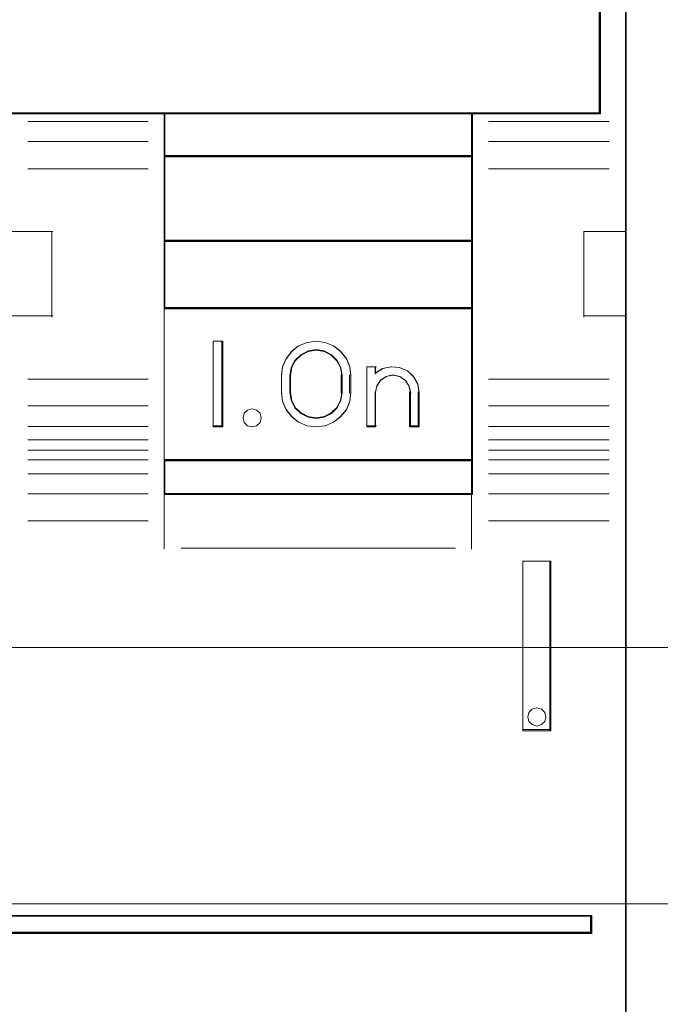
# Model space of a CAD drawing. Header units: millimetres. Extents: x 12819 to 17524, y -4386 to -1138.
# Tile 11 of 94: x 13078.96 to 13080.84, y -4251.15 to -4248.27. Entities that reach past the tile are written whole.
import ezdxf

# ---------------------------------------------------------------- set-up
doc = ezdxf.new("R2010")
doc.units = ezdxf.units.MM
doc.layers.get('0').update_dxf_attribs({"lineweight": 15})
doc.layers.add('30', color=7, linetype='Continuous', lineweight=15)
doc.layers.add('45', color=7, linetype='Continuous', lineweight=15)

# ---------------------------------------------------------------- blocks, each defined once
blk = doc.blocks.new('*U387')
at = {"layer": '30', "color": 7}
blk.add_lwpolyline([(51.982287, -642.476959), (396.085575, -642.476959), (396.085575, -678.4532), (51.982287, -678.4532), (51.982287, -642.476959)], close=True, dxfattribs=at)
for points in [[(51.982287, -642.476959), (396.085575, -642.476959), (396.085575, -678.4532), (51.982287, -678.4532), (51.982287, -642.476959)], [(51.982287, -649.973605), (396.085575, -649.973605), (396.085575, -670.956554), (51.982287, -670.956554), (51.982287, -649.973605)]]:
    blk.add_lwpolyline(points, dxfattribs=at)
blk = doc.blocks.new('*U389')
at = {"layer": '45', "color": 7}
for points in [[(152.004021, -618.998131), (134.000293, -618.998131), (134.000293, -701.064777), (152.004021, -701.064777), (169.996615, -701.064777), (188.000343, -701.064777), (188.000343, -618.998131), (169.996615, -618.998131), (152.004021, -618.998131)], [(156.502509, -655.33704), (165.49917, -655.33704), (169.997501, -655.33704), (174.501399, -655.33704), (183.503627, -655.33704), (187.244813, -655.33704), (187.244813, -651.924797), (187.244813, -651.287771), (179.751307, -651.04404), (172.252233, -650.877859), (164.75316, -650.800308), (157.248519, -650.800308), (149.749446, -650.877859), (142.244805, -651.04404), (134.751299, -651.287771), (134.751299, -651.924797), (134.751299, -655.33704), (138.498052, -655.33704), (147.494713, -655.33704), (152.004178, -655.33704), (156.502509, -655.33704)], [(174.475448, -655.303251), (174.475448, -656.591737), (183.505617, -656.591737), (183.505617, -655.303251), (174.475448, -655.303251)], [(183.505617, -656.557948), (174.475448, -656.557948), (174.475448, -659.067342), (183.505617, -659.067342), (183.505617, -656.557948)], [(183.505617, -659.033553), (174.475448, -659.033553), (174.475448, -661.040618), (183.505617, -661.040618), (183.505617, -659.033553)], [(174.475448, -661.006829), (174.475448, -665.484994), (183.505617, -665.484994), (183.505617, -661.006829), (174.475448, -661.006829)], [(176.194619, -661.986709), (176.194619, -664.496103), (175.905074, -664.496103), (175.905074, -661.986709), (176.194619, -661.986709)], [(177.907003, -663.492346), (177.907003, -662.990467), (177.935326, -662.733951), (178.042954, -662.494164), (178.207228, -662.28226), (178.411154, -662.12612), (178.660397, -662.025744), (178.926634, -661.986709), (179.187206, -662.025744), (179.430785, -662.12612), (179.640376, -662.28226), (179.810314, -662.494164), (179.906613, -662.733951), (179.940601, -662.990467), (179.940601, -663.492346), (179.906613, -663.754438), (179.810314, -663.994224), (179.640376, -664.200552), (179.430785, -664.356692), (179.187206, -664.462645), (178.926634, -664.496103), (178.660397, -664.462645), (178.411154, -664.356692), (178.207228, -664.200552), (178.042954, -663.994224), (177.935326, -663.754438), (177.907003, -663.492346)], [(178.158092, -662.989678), (178.158092, -663.493134), (178.19225, -663.72808), (178.300417, -663.94065), (178.471208, -664.102875), (178.687542, -664.20916), (178.926648, -664.248317), (179.160061, -664.20916), (179.370703, -664.102875), (179.541493, -663.94065), (179.64966, -663.72808), (179.689511, -663.493134), (179.689511, -662.989678), (179.64966, -662.754732), (179.541493, -662.55335), (179.370703, -662.385532), (179.160061, -662.273653), (178.926648, -662.234495), (178.687542, -662.273653), (178.471208, -662.385532), (178.300417, -662.55335), (178.19225, -662.754732), (178.158092, -662.989678)], [(180.406586, -664.496103), (180.406586, -662.734572), (180.662577, -662.734572), (180.662577, -662.919701), (180.873058, -662.790671), (181.117671, -662.734572), (181.362284, -662.757012), (181.59552, -662.852381), (181.777558, -663.02629), (181.89702, -663.239469), (181.942529, -663.486308), (181.942529, -664.496103), (181.686539, -664.496103), (181.686539, -663.486308), (181.641029, -663.295569), (181.532945, -663.13288), (181.367973, -663.02068), (181.168869, -662.98141), (180.975454, -663.02068), (180.810482, -663.13288), (180.702398, -663.295569), (180.662577, -663.486308), (180.662577, -664.496103), (180.406586, -664.496103)], [(177.284604, -664.096142), (177.314341, -664.231423), (177.284604, -664.366704), (177.17755, -664.460812), (177.052653, -664.496103), (176.915862, -664.460812), (176.820703, -664.366704), (176.785018, -664.231423), (176.820703, -664.096142), (176.915862, -664.002033), (177.052653, -663.966743), (177.17755, -664.002033), (177.284604, -664.096142)], [(174.475448, -665.451205), (174.475448, -666.476137), (183.505617, -666.476137), (183.505617, -665.451205), (174.475448, -665.451205)], [(184.973698, -668.422381), (184.973698, -673.38936), (185.797091, -673.38936), (185.797091, -668.422381), (184.973698, -668.422381)], [(185.618057, -672.853019), (185.647794, -672.982085), (185.618057, -673.117018), (185.51695, -673.210885), (185.380159, -673.251951), (185.243367, -673.210885), (185.148208, -673.117018), (185.118471, -672.982085), (185.148208, -672.853019), (185.243367, -672.759152), (185.380159, -672.718085), (185.51695, -672.759152), (185.618057, -672.853019)], [(169.973936, -678.8001), (169.973936, -679.322702), (186.993724, -679.322702), (186.993724, -678.8001), (169.973936, -678.8001)]]:
    blk.add_lwpolyline(points, close=True, dxfattribs=at)
at = {"layer": '45', "color": 139}
for points in [[(152.004021, -618.998131), (134.000293, -618.998131), (134.000293, -701.064777), (152.004021, -701.064777), (169.996615, -701.064777), (188.000343, -701.064777), (188.000343, -618.998131), (169.996615, -618.998131), (152.004021, -618.998131)], [(152.009297, -619.013899), (134.016127, -619.013899), (134.016127, -701.049009), (152.009297, -701.049009), (169.991339, -701.049009), (187.984509, -701.049009), (187.984509, -619.013899), (169.991339, -619.013899), (152.009297, -619.013899)], [(177.314341, -664.231423), (177.284604, -664.096142), (177.17755, -664.002033), (177.052653, -663.966743), (176.915862, -664.002033), (176.820703, -664.096142), (176.785018, -664.231423), (176.820703, -664.366704), (176.915862, -664.460812), (177.052653, -664.496103), (177.17755, -664.460812), (177.284604, -664.366704), (177.314341, -664.231423)], [(185.647794, -672.982085), (185.618057, -672.853019), (185.51695, -672.759152), (185.380159, -672.718085), (185.243367, -672.759152), (185.148208, -672.853019), (185.118471, -672.982085), (185.148208, -673.117018), (185.243367, -673.210885), (185.380159, -673.251951), (185.51695, -673.210885), (185.618057, -673.117018), (185.647794, -672.982085)]]:
    blk.add_lwpolyline(points, close=True, dxfattribs=at)
for points in [[(187.210882, -655.33704), (187.210882, -647.477726)], [(187.244813, -655.303251), (134.751299, -655.303251)], [(174.475448, -655.303251), (174.475448, -666.476137)], [(174.475448, -655.303251), (183.505617, -655.303251)], [(183.471686, -655.303251), (183.471686, -666.476137)], [(174.009462, -655.557795), (170.480639, -655.557795)], [(183.971603, -655.557795), (187.500427, -655.557795)], [(174.009462, -656.145723), (170.480639, -656.145723)], [(183.971603, -656.145723), (187.500427, -656.145723)], [(174.475448, -656.557948), (183.505617, -656.557948)], [(174.009462, -656.938637), (170.480639, -656.938637)], [(183.971603, -656.938637), (187.500427, -656.938637)], [(169.973936, -658.77901), (171.21581, -658.77901)], [(171.181879, -658.77901), (171.181879, -661.283899)], [(174.475448, -659.033553), (183.505617, -659.033553)], [(186.765255, -661.283899), (186.765255, -658.77901)], [(186.765255, -658.77901), (188.000343, -658.77901)], [(174.475448, -661.006829), (183.505617, -661.006829)], [(169.973936, -661.25011), (171.21581, -661.25011)], [(186.765255, -661.25011), (188.000343, -661.25011)], [(176.194619, -661.986709), (175.905074, -661.986709)], [(175.905074, -661.986709), (175.905074, -664.496103)], [(176.160688, -661.986709), (176.160688, -664.496103)], [(179.940601, -663.009389), (179.906613, -662.748037), (179.810314, -662.50373), (179.640376, -662.287831), (179.430785, -662.128748), (179.187206, -662.02648), (178.926634, -661.986709), (178.660397, -662.02648), (178.411154, -662.128748), (178.207228, -662.287831), (178.042954, -662.50373), (177.935326, -662.748037), (177.907003, -663.009389)], [(179.689511, -663.009389), (179.64966, -662.768311), (179.541493, -662.561672), (179.370703, -662.389474), (179.160061, -662.274675), (178.926648, -662.234495), (178.687542, -662.274675), (178.471208, -662.389474), (178.300417, -662.561672), (178.19225, -662.768311), (178.158092, -663.009389)], [(180.406586, -662.734572), (180.691607, -662.734572)], [(180.406586, -662.734572), (180.406586, -664.496103)], [(180.655414, -662.734572), (180.655414, -662.950821)], [(181.942529, -663.50496), (181.896765, -663.251997), (181.776634, -663.033528), (181.593578, -662.855304), (181.359037, -662.757568), (181.113055, -662.734572), (180.867073, -662.792063), (180.655414, -662.924294)], [(174.009462, -663.09724), (170.480639, -663.09724)], [(177.907003, -663.50496), (177.907003, -662.9756)], [(178.158092, -663.50496), (178.158092, -662.9756)], [(179.65558, -663.50496), (179.65558, -662.9756)], [(179.904407, -663.50496), (179.904407, -662.9756)], [(181.69144, -663.50496), (181.645394, -663.304979), (181.536036, -663.134408), (181.369121, -663.016772), (181.167671, -662.9756), (180.971977, -663.016772), (180.805062, -663.134408), (180.695703, -663.304979), (180.655414, -663.50496)], [(183.971603, -663.09724), (187.500427, -663.09724)], [(177.907003, -663.471171), (177.935326, -663.738792), (178.042954, -663.983637), (178.207228, -664.194318), (178.411154, -664.353751), (178.660397, -664.461939), (178.926634, -664.496103), (179.187206, -664.461939), (179.430785, -664.353751), (179.640376, -664.194318), (179.810314, -663.983637), (179.906613, -663.738792), (179.940601, -663.471171)], [(178.158092, -663.471171), (178.19225, -663.71295), (178.300417, -663.931702), (178.471208, -664.098645), (178.687542, -664.208021), (178.926648, -664.248317), (179.160061, -664.208021), (179.370703, -664.098645), (179.541493, -663.931702), (179.64966, -663.71295), (179.689511, -663.471171)], [(180.655414, -663.471171), (180.655414, -664.496103)], [(181.657509, -663.471171), (181.657509, -664.496103)], [(181.908598, -663.471171), (181.908598, -664.496103)], [(174.009462, -663.883397), (170.480639, -663.883397)], [(183.971603, -663.883397), (187.500427, -663.883397)], [(174.009462, -664.482588), (170.480639, -664.482588)], [(176.194619, -664.462314), (175.905074, -664.462314)], [(180.406586, -664.462314), (180.691607, -664.462314)], [(181.657509, -664.462314), (181.942529, -664.462314)], [(183.971603, -664.482588), (187.500427, -664.482588)], [(174.009462, -664.879045), (170.480639, -664.879045)], [(183.971603, -664.879045), (187.500427, -664.879045)], [(174.009462, -665.176388), (170.480639, -665.176388)], [(183.971603, -665.176388), (187.500427, -665.176388)], [(174.009462, -665.462468), (170.480639, -665.462468)], [(174.475448, -665.451205), (183.505617, -665.451205)], [(183.971603, -665.462468), (187.500427, -665.462468)], [(174.009462, -665.870188), (170.480639, -665.870188)], [(183.971603, -665.870188), (187.500427, -665.870188)], [(174.009462, -666.458116), (170.480639, -666.458116)], [(174.475448, -666.442348), (183.505617, -666.442348)], [(174.475448, -666.442348), (174.475448, -668.075481)], [(183.471686, -666.442348), (183.471686, -668.075481)], [(183.971603, -666.458116), (187.500427, -666.458116)], [(174.009462, -667.244273), (170.480639, -667.244273)], [(183.971603, -667.244273), (187.500427, -667.244273)], [(174.975365, -668.041692), (183.005701, -668.041692)], [(184.973698, -673.38936), (184.973698, -668.422381)], [(184.973698, -668.422381), (185.797091, -668.422381)], [(185.76316, -673.38936), (185.76316, -668.422381)], [(184.973698, -673.355571), (185.797091, -673.355571)], [(146.89181, -678.8001), (186.993724, -678.8001)], [(186.959793, -679.322702), (186.959793, -678.8001)], [(146.89181, -679.288913), (186.993724, -679.288913)]]:
    blk.add_lwpolyline(points, dxfattribs=at)
at = {"layer": '45', "color": 59}
for points in [[(156.502509, -655.33704), (165.49917, -655.33704), (169.997501, -655.33704), (174.501399, -655.33704), (183.503627, -655.33704), (187.244813, -655.33704), (187.244813, -651.924797), (187.244813, -651.287771), (179.751307, -651.04404), (172.252233, -650.877859), (164.75316, -650.800308), (157.248519, -650.800308), (149.749446, -650.877859), (142.244805, -651.04404), (134.751299, -651.287771), (134.751299, -651.924797), (134.751299, -655.33704), (138.498052, -655.33704), (147.494713, -655.33704), (152.004178, -655.33704), (156.502509, -655.33704)], [(156.505221, -655.321272), (165.496455, -655.321272), (169.992072, -655.321272), (174.493252, -655.321272), (183.49005, -655.321272), (187.228979, -655.321272), (187.228979, -651.932749), (187.228979, -651.300151), (179.739993, -651.058114), (172.245444, -650.893088), (164.750895, -650.816076), (157.250781, -650.816076), (149.756232, -650.893088), (142.256119, -651.058114), (134.767133, -651.300151), (134.767133, -651.932749), (134.767133, -655.321272), (138.511626, -655.321272), (147.50286, -655.321272), (152.009604, -655.321272), (156.505221, -655.321272)], [(174.475448, -655.303251), (174.475448, -656.591737), (183.505617, -656.591737), (183.505617, -655.303251), (174.475448, -655.303251)], [(174.491282, -655.319019), (174.491282, -656.575969), (183.489783, -656.575969), (183.489783, -655.319019), (174.491282, -655.319019)], [(183.505617, -656.557948), (174.475448, -656.557948), (174.475448, -659.067342), (183.505617, -659.067342), (183.505617, -656.557948)], [(183.489783, -656.573716), (174.491282, -656.573716), (174.491282, -659.051574), (183.489783, -659.051574), (183.489783, -656.573716)], [(183.505617, -659.033553), (174.475448, -659.033553), (174.475448, -661.040618), (183.505617, -661.040618), (183.505617, -659.033553)], [(183.489783, -659.049321), (174.491282, -659.049321), (174.491282, -661.02485), (183.489783, -661.02485), (183.489783, -659.049321)], [(174.475448, -661.006829), (174.475448, -665.484994), (183.505617, -665.484994), (183.505617, -661.006829), (174.475448, -661.006829)], [(176.194619, -661.986709), (176.194619, -664.496103), (175.905074, -664.496103), (175.905074, -661.986709), (176.194619, -661.986709)], [(177.907003, -663.492346), (177.907003, -662.990467), (177.935326, -662.733951), (178.042954, -662.494164), (178.207228, -662.28226), (178.411154, -662.12612), (178.660397, -662.025744), (178.926634, -661.986709), (179.187206, -662.025744), (179.430785, -662.12612), (179.640376, -662.28226), (179.810314, -662.494164), (179.906613, -662.733951), (179.940601, -662.990467), (179.940601, -663.492346), (179.906613, -663.754438), (179.810314, -663.994224), (179.640376, -664.200552), (179.430785, -664.356692), (179.187206, -664.462645), (178.926634, -664.496103), (178.660397, -664.462645), (178.411154, -664.356692), (178.207228, -664.200552), (178.042954, -663.994224), (177.935326, -663.754438), (177.907003, -663.492346)], [(178.158092, -662.989678), (178.158092, -663.493134), (178.19225, -663.72808), (178.300417, -663.94065), (178.471208, -664.102875), (178.687542, -664.20916), (178.926648, -664.248317), (179.160061, -664.20916), (179.370703, -664.102875), (179.541493, -663.94065), (179.64966, -663.72808), (179.689511, -663.493134), (179.689511, -662.989678), (179.64966, -662.754732), (179.541493, -662.55335), (179.370703, -662.385532), (179.160061, -662.273653), (178.926648, -662.234495), (178.687542, -662.273653), (178.471208, -662.385532), (178.300417, -662.55335), (178.19225, -662.754732), (178.158092, -662.989678)], [(178.173927, -662.99362), (178.173927, -663.489192), (178.207378, -663.720459), (178.313309, -663.9297), (178.480567, -664.089384), (178.692428, -664.194005), (178.926589, -664.232549), (179.155176, -664.194005), (179.361461, -664.089384), (179.528719, -663.9297), (179.63465, -663.720459), (179.673677, -663.489192), (179.673677, -662.99362), (179.63465, -662.762354), (179.528719, -662.564125), (179.361461, -662.398935), (179.155176, -662.288808), (178.926589, -662.250263), (178.692428, -662.288808), (178.480567, -662.398935), (178.313309, -662.564125), (178.207378, -662.762354), (178.173927, -662.99362)], [(180.406586, -664.496103), (180.406586, -662.734572), (180.662577, -662.734572), (180.662577, -662.919701), (180.873058, -662.790671), (181.117671, -662.734572), (181.362284, -662.757012), (181.59552, -662.852381), (181.777558, -663.02629), (181.89702, -663.239469), (181.942529, -663.486308), (181.942529, -664.496103), (181.686539, -664.496103), (181.686539, -663.486308), (181.641029, -663.295569), (181.532945, -663.13288), (181.367973, -663.02068), (181.168869, -662.98141), (180.975454, -663.02068), (180.810482, -663.13288), (180.702398, -663.295569), (180.662577, -663.486308), (180.662577, -664.496103), (180.406586, -664.496103)], [(177.284604, -664.096142), (177.314341, -664.231423), (177.284604, -664.366704), (177.17755, -664.460812), (177.052653, -664.496103), (176.915862, -664.460812), (176.820703, -664.366704), (176.785018, -664.231423), (176.820703, -664.096142), (176.915862, -664.002033), (177.052653, -663.966743), (177.17755, -664.002033), (177.284604, -664.096142)], [(174.475448, -665.451205), (174.475448, -666.476137), (183.505617, -666.476137), (183.505617, -665.451205), (174.475448, -665.451205)], [(174.491282, -665.466973), (174.491282, -666.460369), (183.489783, -666.460369), (183.489783, -665.466973), (174.491282, -665.466973)], [(184.973698, -668.422381), (184.973698, -673.38936), (185.797091, -673.38936), (185.797091, -668.422381), (184.973698, -668.422381)], [(185.618057, -672.853019), (185.647794, -672.982085), (185.618057, -673.117018), (185.51695, -673.210885), (185.380159, -673.251951), (185.243367, -673.210885), (185.148208, -673.117018), (185.118471, -672.982085), (185.148208, -672.853019), (185.243367, -672.759152), (185.380159, -672.718085), (185.51695, -672.759152), (185.618057, -672.853019)], [(169.98977, -678.815868), (169.98977, -679.306934), (186.977889, -679.306934), (186.977889, -678.815868), (169.98977, -678.815868)]]:
    blk.add_lwpolyline(points, close=True, dxfattribs=at)
at = {"layer": '45', "color": 1}
blk.add_lwpolyline([(169.973936, -678.8001), (169.973936, -679.322702), (186.993724, -679.322702), (186.993724, -678.8001), (169.973936, -678.8001)], close=True, dxfattribs=at)

msp = doc.modelspace()

# ---------------------------------------------------------------- block references
at = {"xscale": 0.1000000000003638, "yscale": 0.1000000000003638, "zscale": 0.1000000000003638}
for name in ['*U387', '*U389']:
    msp.add_blockref(name, (13061.9398, -4183.0131), dxfattribs=at)

doc.saveas('drawing.dxf')
